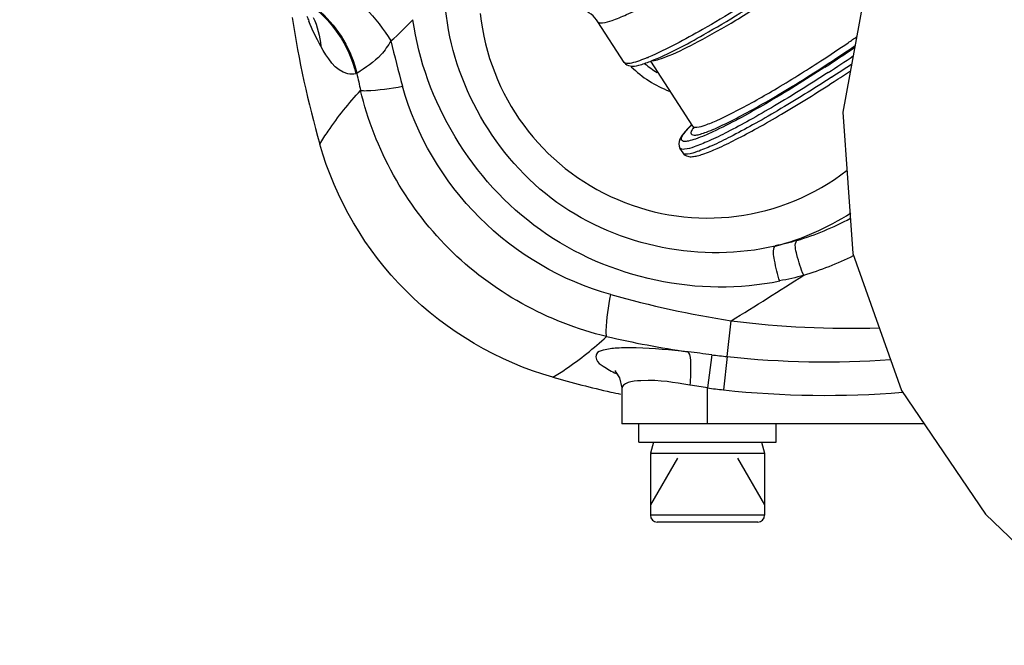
# Model space of a CAD drawing. Header units: millimetres. Extents: x 0 to 11890, y 0 to 8410.
# Tile 43 of 137: x 6876 to 6962, y 1850 to 1905. Entities that reach past the tile are written whole.
import ezdxf

# ---------------------------------------------------------------- set-up
doc = ezdxf.new("R2010")
doc.units = ezdxf.units.MM
doc.header["$LTSCALE"] = 653.95
doc.layers.get('0').update_dxf_attribs({"linetype": 'CONTINUOUS'})
for name, color, linetype in [('304103000011DXF_CONTINUOUS_LINE', 7, 'CONTINUOUS'), ('304106000011DXF_CONTINUOUS_LINE', 7, 'CONTINUOUS'), ('501023000001DXF_CONTINUOUS_LINE', 7, 'CONTINUOUS'), ('504021000002DXF_CONTINUOUS_LINE', 7, 'CONTINUOUS'), ('604006000006DXF_CONTINUOUS_LINE', 7, 'CONTINUOUS'), ('QJR6-2000HBUDXF_CONTINUOUS_LINE', 7, 'CONTINUOUS'), ('ZUIDAYUNDONGDXF_CONTINUOUS_LINE', 7, 'CONTINUOUS'), ('ZUIDAYUNDONGFANWEIDXF_DIMENSION', 7, 'CONTINUOUS')]:
    doc.layers.add(name, color=color, linetype=linetype)
doc.styles.get("Standard").update_dxf_attribs({"font": 'txt', "width": 0.7})
doc.dimstyles.new('DIMSTYLE_10', dxfattribs={"dimtxt": 120, "dimasz": 60, "dimexe": 1, "dimexo": 0, "dimgap": 6, "dimtad": 0, "dimtih": 1, "dimtoh": 1, "dimdec": 1, "dimdsep": 46, "dimtxsty": 'Standard', "dimblk": '_FILLED', "dimblk1": '_FILLED', "dimblk2": '_FILLED', "dimcen": 0.09, "dimclrt": 5, "dimazin": 2, "dimtp": 0.5, "dimtm": 0.5, "dimtfac": 1, "dimtdec": 65535, "dimtofl": 0, "dimtmove": 0, "dimatfit": 3, "dimldrblk": '_FILLED', "dimfxl": 0, "dimtolj": 1, "dimarcsym": 0})

# ---------------------------------------------------------------- blocks, each defined once
blk = doc.blocks.new('*D19')
at = {"layer": 'ZUIDAYUNDONGFANWEIDXF_DIMENSION', "color": 2, "linetype": 'Continuous'}
for start, end in [(295.292156, 360), (190, 255.349476)]:
    blk.add_arc((7101.466, 2072.359), 643.872, start, end, dxfattribs=at)
for points in [[(7752.533, 2011.959), (7745.338, 2072.359), (7732.554, 2012.89)], [(6490.291, 1904.206), (6467.375, 1960.552), (6470.778, 1899.82)]]:
    blk.add_solid(points, dxfattribs=at)
blk = doc.blocks.new('_FILLED')
at = {"color": 0, "linetype": 'ByBlock'}
blk.add_solid([(0, 0), (-1, 0.1667), (-1, -0.1667)], dxfattribs=at)

msp = doc.modelspace()

# ---------------------------------------------------------------- linework, layer by layer
at = {"layer": '304103000011DXF_CONTINUOUS_LINE', "color": 9, "linetype": 'Continuous'}
for p, q in [((6905.772, 1900.005), (6905.679, 1899.979)), ((6938.193, 1875.236), (6938.537, 1878.366)), ((6936.831, 1875.394), (6936.466, 1872.487)), ((6938.193, 1875.236), (6937.878, 1872.322)), ((6936.466, 1869.359), (6936.466, 1872.487))]:
    msp.add_line(p, q, dxfattribs=at)
at = {"layer": '304103000011DXF_CONTINUOUS_LINE', "color": 7, "linetype": 'Continuous'}
for p, q in [((6928.966, 1872.372), (6928.966, 1869.359)), ((6955.419, 1869.359), (6928.968, 1869.359))]:
    msp.add_line(p, q, dxfattribs=at)
msp.add_lwpolyline([(6928.442, 1873.929), (6928.345, 1873.998), (6928.453, 1873.884), (6928.756, 1873.389), (6928.963, 1872.503), (6928.966, 1872.373)], dxfattribs=at)
for centre, radius, start, end in [((6989.182, 1918.548), 90.11, 188.70189, 195.92504), ((6936.466, 1907.359), 20, 186.01104, 307.69366), ((6936.466, 1907.359), 9.5, 225.38805, 249.38102), ((6936.466, 1907.359), 8.5, 229.85991, 238.70028), ((6947.463, 1959.381), 89.39, 254.07054, 257.42661), ((6947.558, 1959.791), 89.811, 257.42449, 257.98532)]:
    msp.add_arc(centre, radius, start, end, dxfattribs=at)
at = {"layer": '304103000011DXF_CONTINUOUS_LINE', "color": 9, "linetype": 'Continuous'}
for centre, radius, start, end in [((6925.622, 1914.458), 25.999, 201.29939, 202.33916), ((6895.49, 1918.571), 20.562, 310.17749, 317.6113), ((7004.205, 1925.058), 97.996, 193.09159, 195.49108), ((6999.408, 1919.887), 95.723, 191.98767, 192.89311), ((6936.466, 1907.359), 23.229, 284.75874, 302.67374), ((6936.736, 1910.326), 26.051, 286.86087, 298.03626), ((6936.865, 1909.267), 28.079, 286.59989, 296.19027), ((6729.521, 2217.789), 398.618, 301.62471, 302.70281), ((6953.433, 1972.178), 94.987, 254.46389, 260.97787), ((6948.926, 1960.302), 82.591, 262.77394, 271.77504), ((6948.565, 1968.285), 93.662, 257.08703, 261.51684), ((6946.952, 1956.2), 81.437, 262.86105, 263.8258), ((6946.822, 1955.204), 80.433, 263.84148, 274.02816), ((6946.668, 1953.618), 81.769, 262.83239, 263.82892), ((6946.793, 1954.995), 83.152, 263.84539, 274.64429)]:
    msp.add_arc(centre, radius, start, end, dxfattribs=at)
for points, knots in [([(6898.577, 1909.792), (6900.366, 1910.051), (6904.602, 1908.01), (6907.448, 1904.9), (6908.755, 1902.861)], [0, 0, 0, 0, 0.427486, 1, 1, 1, 1]), ([(6893.905, 1907.578), (6896.352, 1908.134), (6901.962, 1907.163), (6905.119, 1902.464), (6905.68, 1899.979)], [0, 0, 0, 0, 0.496373, 1, 1, 1, 1]), ([(6942.383, 1884.897), (6936.059, 1883.429), (6921.422, 1886.172), (6914.189, 1899.165), (6913.536, 1905.64)], [0, 0, 0, 0, 0.499387, 1, 1, 1, 1]), ([(6942.785, 1881.831), (6935.796, 1880.364), (6919.887, 1883.685), (6911.677, 1897.608), (6910.676, 1904.71)], [0, 0, 0, 0, 0.498921, 1, 1, 1, 1]), ([(6905.679, 1899.979), (6905.452, 1899.917), (6904.014, 1899.984), (6903.167, 1901.423), (6902.613, 1902.405)], [0, 0, 0, 0, 0.173072, 1, 1, 1, 1]), ([(6908.755, 1902.861), (6908.5, 1902.437), (6907.716, 1901.266), (6906.508, 1900.513), (6905.772, 1900.005)], [0, 0, 0, 0, 0.356446, 1, 1, 1, 1]), ([(6906.098, 1898.527), (6906.266, 1898.497), (6907.506, 1898.501), (6908.722, 1898.707), (6909.768, 1898.884)], [0, 0, 0, 0, 0.138594, 1, 1, 1, 1]), ([(6927.991, 1880.662), (6923.714, 1881.847), (6915.678, 1886.571), (6910.954, 1894.607), (6909.768, 1898.884)], [0, 0, 0, 0, 0.499947, 1, 1, 1, 1]), ([(6902.53, 1893.823), (6902.763, 1894.211), (6903.83, 1895.867), (6905.076, 1897.405), (6906.098, 1898.527)], [0, 0, 0, 0, 0.229433, 1, 1, 1, 1]), ([(6927.634, 1876.992), (6922.5, 1878.209), (6912.713, 1883.606), (6907.315, 1893.393), (6906.098, 1898.527)], [0, 0, 0, 0, 0.49994, 1, 1, 1, 1]), ([(6942.785, 1881.831), (6942.562, 1882.421), (6942.415, 1883.381), (6942.137, 1884.57), (6942.383, 1884.897)], [0, 0, 0, 0, 0.606666, 1, 1, 1, 1]), ([(6944.886, 1882.359), (6944.607, 1882.924), (6944.373, 1883.865), (6944.046, 1885.062), (6944.292, 1885.395)], [0, 0, 0, 0, 0.603762, 1, 1, 1, 1]), ([(6927.634, 1876.992), (6927.603, 1877.159), (6927.607, 1878.4), (6927.813, 1879.616), (6927.991, 1880.662)], [0, 0, 0, 0, 0.138595, 1, 1, 1, 1]), ([(6922.93, 1873.424), (6923.317, 1873.657), (6924.974, 1874.724), (6926.512, 1875.969), (6927.634, 1876.992)], [0, 0, 0, 0, 0.229436, 1, 1, 1, 1]), ([(6934.748, 1875.648), (6933.243, 1875.81), (6931.19, 1876.004), (6928.665, 1876.009), (6927.548, 1875.872), (6926.66, 1875.592), (6926.703, 1874.804), (6927.478, 1874.289), (6928.071, 1873.933), (6928.463, 1873.745)], [0, 0, 0, 0, 0.42317, 0.581503, 0.692635, 0.756691, 0.801187, 0.878354, 1, 1, 1, 1]), ([(6934.748, 1875.648), (6934.971, 1875.368), (6934.991, 1874.293), (6934.987, 1873.357), (6934.922, 1872.74)], [0, 0, 0, 0, 0.366255, 1, 1, 1, 1]), ([(6934.922, 1872.74), (6933.502, 1872.958), (6931.986, 1873.318), (6928.967, 1872.98), (6928.966, 1872.372)], [0, 0, 0, 0, 0.702659, 1, 1, 1, 1])]:
    msp.add_open_spline(points, degree=3, knots=knots, dxfattribs=at)
for points in [[(6901.96, 1904.913), (6902.316, 1904.126), (6902.538, 1903.265), (6902.613, 1902.405)], [(6902.616, 1905.357), (6904.166, 1903.983), (6905.315, 1902.025), (6905.772, 1900.005)], [(6902.613, 1902.405), (6902.219, 1903.104), (6901.879, 1903.834), (6901.574, 1904.576)], [(6944.292, 1885.395), (6943.663, 1885.205), (6943.027, 1885.014), (6942.375, 1884.934)], [(6944.886, 1882.359), (6944.194, 1882.156), (6943.494, 1881.952), (6942.777, 1881.872)], [(6936.831, 1875.394), (6936.147, 1875.48), (6935.462, 1875.565), (6934.776, 1875.642)], [(6936.466, 1872.487), (6935.964, 1872.576), (6935.461, 1872.663), (6934.955, 1872.728)]]:
    msp.add_open_spline(points, degree=3, dxfattribs=at)
at = {"layer": '304103000011DXF_CONTINUOUS_LINE', "color": 7, "linetype": 'Continuous'}
msp.add_open_spline([(6922.93, 1873.424), (6918.153, 1874.787), (6909.14, 1880.034), (6903.894, 1889.046), (6902.53, 1893.823)], degree=3, knots=[0, 0, 0, 0, 0.499996, 1, 1, 1, 1], dxfattribs=at)
at = {"layer": '304106000011DXF_CONTINUOUS_LINE', "color": 7, "linetype": 'Continuous'}
for p, q in [((6929.18, 1900.973), (6926.871, 1904.528)), ((6935.191, 1895.39), (6931.491, 1901.086)), ((6934.326, 1893.05), (6934.055, 1893.467))]:
    msp.add_line(p, q, dxfattribs=at)
at = {"layer": '304106000011DXF_CONTINUOUS_LINE', "color": 9, "linetype": 'Continuous'}
for centre, radius, start, end in [((6881.13, 2001.636), 120.405, 302.98738, 304.54447), ((6875.682, 2010.014), 130.503, 302.99096, 304.38018), ((6924.011, 1918.603), 18.657, 292.73898, 292.98718), ((6872.711, 2014.57), 136.492, 302.9956, 304.09571), ((6872.539, 2014.825), 137.297, 302.99793, 303.89417), ((6943.212, 1887.323), 11.534, 135.06698, 135.60489), ((6943.778, 1886.76), 12.333, 134.91156, 135.07114), ((6937.175, 1893.832), 2.406, 144.56954, 145.73197), ((6937.512, 1893.592), 2.819, 143.13867, 144.56107)]:
    msp.add_arc(centre, radius, start, end, dxfattribs=at)
at = {"layer": '304106000011DXF_CONTINUOUS_LINE', "color": 7, "linetype": 'Continuous'}
for centre, radius, start, end in [((6874.842, 2011.274), 133.512, 302.99907, 303.73843), ((6944.622, 1885.765), 13.647, 134.48807, 134.88686), ((6945.102, 1885.277), 14.331, 134.36751, 134.49029)]:
    msp.add_arc(centre, radius, start, end, dxfattribs=at)
at = {"layer": '304106000011DXF_CONTINUOUS_LINE', "color": 9, "linetype": 'Continuous'}
for points, knots in [([(6926.871, 1904.528), (6926.945, 1904.415), (6927.475, 1904.424), (6928.249, 1904.68), (6929.535, 1905.201), (6931.134, 1905.99), (6933.058, 1907.021), (6936.023, 1908.726), (6938.306, 1910.147), (6939.858, 1911.155)], [0, 0, 0, 0, 0.027585, 0.086841, 0.179542, 0.302966, 0.452699, 0.623173, 1, 1, 1, 1]), ([(6942.166, 1907.599), (6940.158, 1906.295), (6936.602, 1904.121), (6932.93, 1902.12), (6931.297, 1901.427)], [0, 0, 0, 0, 0.574361, 1, 1, 1, 1]), ([(6931.651, 1901.141), (6931.847, 1901.142), (6932.346, 1901.273), (6933.691, 1901.784), (6935.938, 1902.925), (6939.097, 1904.724), (6941.388, 1906.158), (6942.594, 1906.941)], [0, 0, 0, 0, 0.047271, 0.122267, 0.348351, 0.653138, 1, 1, 1, 1]), ([(6946.386, 1901.102), (6947.19, 1901.624), (6948.247, 1902.329), (6949.291, 1903.051), (6949.546, 1903.229)], [0, 0, 0, 0, 0.755239, 1, 1, 1, 1]), ([(6931.222, 1901.396), (6930.763, 1901.203), (6930.154, 1900.973), (6929.465, 1900.843), (6929.223, 1900.908), (6929.18, 1900.973)], [0, 0, 0, 0, 0.69632, 0.891157, 1, 1, 1, 1]), ([(6935.187, 1895.187), (6935.095, 1895.052), (6934.859, 1894.648), (6935.469, 1894.591), (6935.879, 1894.715), (6936.703, 1894.982), (6937.966, 1895.562), (6939.789, 1896.491), (6941.919, 1897.691), (6944.262, 1899.094), (6945.867, 1900.11), (6946.685, 1900.641)], [0, 0, 0, 0, 0.035786, 0.06615, 0.096433, 0.137614, 0.2514, 0.402719, 0.584183, 0.786677, 1, 1, 1, 1]), ([(6935.191, 1895.39), (6935.254, 1895.292), (6935.711, 1895.3), (6936.378, 1895.521), (6937.487, 1895.969), (6939.508, 1896.968), (6942.546, 1898.676), (6945.048, 1900.234), (6946.386, 1901.102)], [0, 0, 0, 0, 0.027585, 0.086843, 0.179546, 0.302974, 0.623157, 1, 1, 1, 1]), ([(6946.742, 1900.554), (6945.041, 1899.449), (6941.929, 1897.527), (6938.725, 1895.752), (6937.253, 1895.05)], [0, 0, 0, 0, 0.554315, 1, 1, 1, 1]), ([(6947.041, 1900.093), (6945.49, 1899.085), (6943.207, 1897.664), (6940.242, 1895.959), (6938.317, 1894.928), (6936.719, 1894.139), (6935.432, 1893.618), (6934.659, 1893.362), (6934.129, 1893.353), (6934.055, 1893.467)], [0, 0, 0, 0, 0.376827, 0.547301, 0.697034, 0.820458, 0.913159, 0.972415, 1, 1, 1, 1]), ([(6947.312, 1899.676), (6945.761, 1898.668), (6943.478, 1897.247), (6940.513, 1895.542), (6938.588, 1894.511), (6936.989, 1893.722), (6935.703, 1893.201), (6934.93, 1892.945), (6934.4, 1892.936), (6934.326, 1893.05)], [0, 0, 0, 0, 0.376827, 0.547301, 0.697034, 0.820458, 0.913159, 0.972415, 1, 1, 1, 1]), ([(6937.253, 1895.05), (6936.919, 1894.89), (6936.312, 1894.615), (6935.493, 1894.28), (6934.867, 1894.11), (6934.448, 1894.012), (6934.124, 1894.17), (6934.248, 1894.544), (6934.526, 1894.914), (6934.802, 1895.22), (6934.97, 1895.392)], [0, 0, 0, 0, 0.233863, 0.420356, 0.556869, 0.643427, 0.690318, 0.746539, 0.848058, 1, 1, 1, 1])]:
    msp.add_open_spline(points, degree=3, knots=knots, dxfattribs=at)
at = {"layer": '304106000011DXF_CONTINUOUS_LINE', "color": 7, "linetype": 'Continuous'}
for points, knots in [([(6931.448, 1901.063), (6933.076, 1901.705), (6936.778, 1903.716), (6940.36, 1905.892), (6942.41, 1907.224)], [0, 0, 0, 0, 0.417267, 1, 1, 1, 1]), ([(6926.871, 1904.528), (6926.71, 1904.777), (6926.113, 1905.444), (6925.187, 1905.805), (6924.596, 1905.769)], [0, 0, 0, 0, 0.333359, 1, 1, 1, 1]), ([(6929.18, 1900.973), (6929.288, 1900.807), (6929.745, 1900.566), (6930.554, 1900.74), (6931.123, 1900.935), (6931.448, 1901.063)], [0, 0, 0, 0, 0.24639, 0.566097, 1, 1, 1, 1]), ([(6934.326, 1893.05), (6934.417, 1892.909), (6934.699, 1892.723), (6935.153, 1892.715), (6935.598, 1892.799), (6936.332, 1893.022), (6937.455, 1893.49), (6939.039, 1894.26), (6940.914, 1895.265), (6943.812, 1896.929), (6946.04, 1898.316), (6947.556, 1899.3)], [0, 0, 0, 0, 0.033507, 0.060748, 0.089351, 0.12378, 0.213855, 0.332236, 0.475603, 0.638871, 1, 1, 1, 1]), ([(6934.992, 1895.434), (6934.826, 1895.269), (6934.488, 1894.901), (6933.989, 1894.327), (6933.909, 1893.691), (6934.055, 1893.467)], [0, 0, 0, 0, 0.304041, 0.651094, 1, 1, 1, 1]), ([(6935.249, 1895.184), (6935.247, 1895.178), (6935.237, 1895.141), (6935.258, 1895.309), (6935.221, 1895.343), (6935.191, 1895.39)], [0, 0, 0, 0, 0.073766, 0.328306, 1, 1, 1, 1])]:
    msp.add_open_spline(points, degree=3, knots=knots, dxfattribs=at)
at = {"layer": '501023000001DXF_CONTINUOUS_LINE', "color": 7, "linetype": 'Continuous'}
for p, q in [((6931.466, 1866.759), (6931.466, 1861.359)), ((6941.466, 1866.759), (6931.466, 1866.759)), ((6941.466, 1866.759), (6941.466, 1861.359)), ((6940.866, 1860.759), (6932.066, 1860.759))]:
    msp.add_line(p, q, dxfattribs=at)
at = {"layer": '501023000001DXF_CONTINUOUS_LINE', "color": 2, "linetype": 'Continuous'}
for p, q in [((6933.835, 1866.359), (6931.466, 1862.256)), ((6939.097, 1866.359), (6941.466, 1862.256))]:
    msp.add_line(p, q, dxfattribs=at)
at = {"layer": '501023000001DXF_CONTINUOUS_LINE', "color": 9, "linetype": 'Continuous'}
msp.add_line((6941.466, 1861.359), (6931.466, 1861.359), dxfattribs=at)
at = {"layer": '501023000001DXF_CONTINUOUS_LINE', "color": 7, "linetype": 'Continuous'}
for centre, start, end in [((6932.066, 1861.359), 180, 270), ((6940.866, 1861.359), 270, 360)]:
    msp.add_arc(centre, 0.6, start, end, dxfattribs=at)
at = {"layer": '504021000002DXF_CONTINUOUS_LINE', "color": 7, "linetype": 'Continuous'}
for p, q in [((6930.466, 1867.759), (6930.466, 1869.359)), ((6942.466, 1867.759), (6942.466, 1869.359)), ((6930.466, 1867.759), (6942.466, 1867.759))]:
    msp.add_line(p, q, dxfattribs=at)
at = {"layer": '604006000006DXF_CONTINUOUS_LINE', "color": 7, "linetype": 'Continuous'}
for p, q in [((6931.743, 1867.759), (6931.466, 1866.799)), ((6941.189, 1867.759), (6941.466, 1866.799)), ((6931.466, 1866.799), (6941.466, 1866.799)), ((6931.466, 1866.799), (6931.601, 1866.759)), ((6941.466, 1866.799), (6941.33, 1866.759))]:
    msp.add_line(p, q, dxfattribs=at)
at = {"layer": 'QJR6-2000HBUDXF_CONTINUOUS_LINE', "color": 7, "linetype": 'Continuous'}
msp.add_lwpolyline([(6950.066, 1906.145), (6948.323, 1896.616), (6949.188, 1884.25), (6953.437, 1872.27), (6960.803, 1861.454), (6967.728, 1854.818)], dxfattribs=at)
at = {"layer": 'ZUIDAYUNDONGDXF_CONTINUOUS_LINE', "color": 2, "linetype": 'Continuous'}
msp.add_arc((7101.466, 2072.359), 539, 190, 170, dxfattribs=at)

# ---------------------------------------------------------------- dimensions: what is measured, and where the dimension line sits
at = {"layer": 'ZUIDAYUNDONGFANWEIDXF_DIMENSION', "color": 2, "linetype": 'Continuous'}
dim = msp.add_angular_dim_2l(base=(7157.583, 1430.937), line1=((6473.716, 1961.67), (6467.375, 1960.552)), line2=((7738.899, 2072.359), (7745.338, 2072.359)), dimstyle='DIMSTYLE_10', dxfattribs=at)
dim.commit()
dim.dimension.update_dxf_attribs({"geometry": '*D19', "text_midpoint": (6998.616, 1370.937), "dimtype": 162})

doc.saveas('drawing.dxf')
